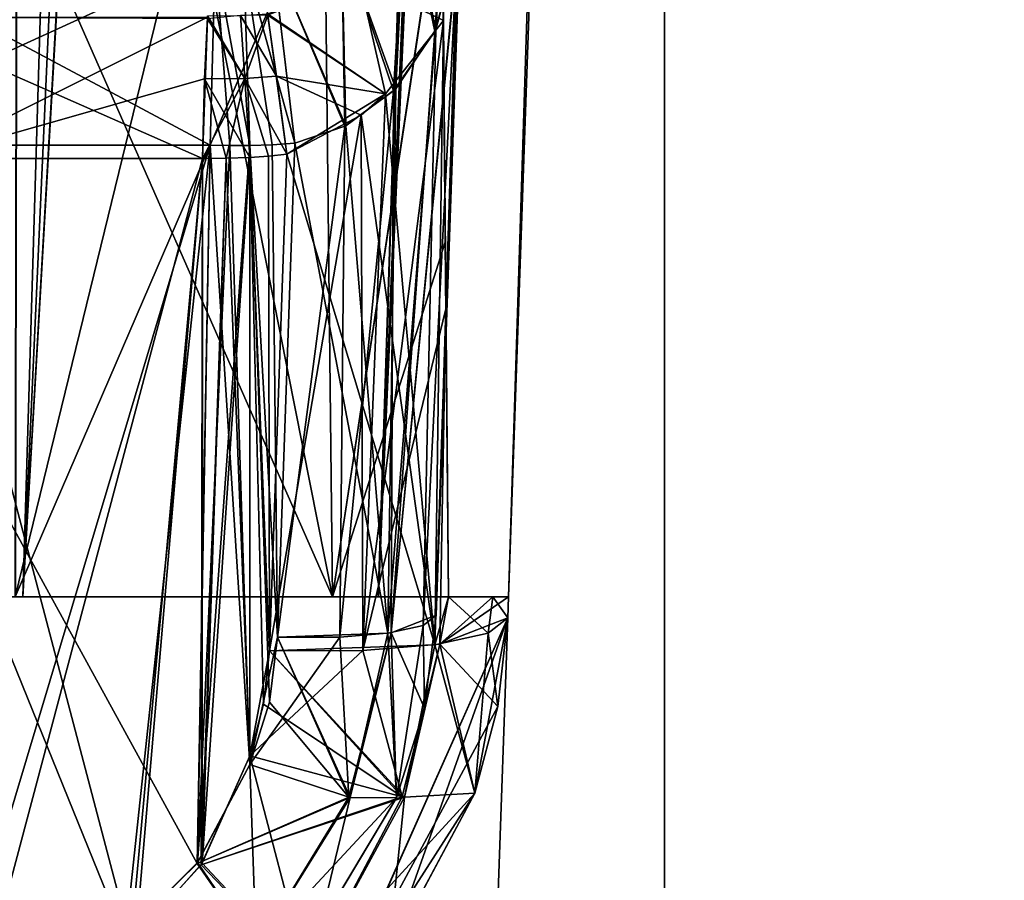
# Model space of a CAD drawing. Header units: millimetres. Extents: x -294 to 294, y -16 to 464.
# Tile 99 of 140: x 222 to 247, y 8 to 30. Entities that reach past the tile are written whole.
import ezdxf

# ---------------------------------------------------------------- set-up
doc = ezdxf.new("R2010")
doc.units = ezdxf.units.MM
doc.header["$LTSCALE"] = 65.185185
for name, color, linetype in [('1504', 7, 'CONTINUOUS'), ('1537', 7, 'CONTINUOUS'), ('1539', 7, 'CONTINUOUS'), ('1540', 7, 'CONTINUOUS'), ('1541', 7, 'CONTINUOUS'), ('1545', 7, 'CONTINUOUS'), ('1546', 7, 'CONTINUOUS'), ('1547', 7, 'CONTINUOUS'), ('1548', 7, 'CONTINUOUS'), ('1551', 7, 'CONTINUOUS'), ('1552', 7, 'CONTINUOUS'), ('1554', 7, 'CONTINUOUS'), ('1555', 7, 'CONTINUOUS'), ('1556', 7, 'CONTINUOUS'), ('1567', 7, 'CONTINUOUS'), ('1568', 7, 'CONTINUOUS'), ('1572', 7, 'CONTINUOUS'), ('1574', 7, 'CONTINUOUS'), ('1575', 7, 'CONTINUOUS'), ('1576', 7, 'CONTINUOUS'), ('1664', 7, 'CONTINUOUS'), ('1676', 7, 'CONTINUOUS'), ('1724', 7, 'CONTINUOUS'), ('1725', 7, 'CONTINUOUS'), ('1726', 7, 'CONTINUOUS'), ('1727', 7, 'CONTINUOUS'), ('1729', 7, 'CONTINUOUS'), ('1730', 7, 'CONTINUOUS'), ('1731', 7, 'CONTINUOUS'), ('1732', 7, 'CONTINUOUS'), ('1733', 7, 'CONTINUOUS'), ('1737', 7, 'CONTINUOUS'), ('1738', 7, 'CONTINUOUS'), ('1739', 7, 'CONTINUOUS'), ('1740', 7, 'CONTINUOUS'), ('1741', 7, 'CONTINUOUS'), ('1742', 7, 'CONTINUOUS'), ('1743', 7, 'CONTINUOUS'), ('1752', 7, 'CONTINUOUS'), ('1753', 7, 'CONTINUOUS'), ('1754', 7, 'CONTINUOUS'), ('1755', 7, 'CONTINUOUS'), ('1756', 7, 'CONTINUOUS'), ('1766', 7, 'CONTINUOUS'), ('1768', 7, 'CONTINUOUS'), ('1771', 7, 'CONTINUOUS'), ('1772', 7, 'CONTINUOUS'), ('1773', 7, 'CONTINUOUS'), ('1778', 7, 'CONTINUOUS'), ('1779', 7, 'CONTINUOUS'), ('1780', 7, 'CONTINUOUS'), ('1781', 7, 'CONTINUOUS'), ('1789', 7, 'CONTINUOUS'), ('1793', 7, 'CONTINUOUS'), ('1811', 7, 'CONTINUOUS'), ('1812', 7, 'CONTINUOUS'), ('5', 7, 'CONTINUOUS'), ('7', 7, 'CONTINUOUS'), ('8', 7, 'CONTINUOUS')]:
    doc.layers.add(name, color=color, linetype=linetype)

msp = doc.modelspace()

# ---------------------------------------------------------------- linework, layer by layer
at = {"layer": '1504', "linetype": 'Continuous'}
for points in [[(232.751, 14.539, -60.492), (233.367, 32.174, -57.383), (232.751, 14.539, -286.508), (232.751, 14.539, -60.492)], [(232.751, 14.539, -286.508), (233.367, 32.174, -57.383), (233.367, 32.174, -289.617), (232.751, 14.539, -286.508)]]:
    msp.add_3dface(points, dxfattribs=at)
at = {"layer": '1537', "linetype": 'Continuous'}
for points in [[(227.058, 26.379, -292.655), (218.167, 31.126, -298.118), (216.808, 26.379, -295.739), (227.058, 26.379, -292.655)], [(227.183, 31.126, -295.393), (218.167, 31.126, -298.118), (227.058, 26.379, -292.655), (227.183, 31.126, -295.393)]]:
    msp.add_3dface(points, dxfattribs=at)
at = {"layer": '1539', "linetype": 'Continuous'}
for points in [[(227.183, 31.126, -295.393), (227.058, 26.379, -292.655), (227.557, 26.368, -292.636), (227.183, 31.126, -295.393)], [(227.896, 31.114, -295.362), (227.183, 31.126, -295.393), (228.057, 26.368, -292.631), (227.896, 31.114, -295.362)], [(228.057, 26.368, -292.631), (227.183, 31.126, -295.393), (227.557, 26.368, -292.636), (228.057, 26.368, -292.631)]]:
    msp.add_3dface(points, dxfattribs=at)
at = {"layer": '1540', "linetype": 'Continuous'}
for points in [[(228.625, 31.142, -295.367), (227.896, 31.114, -295.362), (229.188, 26.425, -292.641), (228.625, 31.142, -295.367)], [(227.896, 31.114, -295.362), (228.057, 26.368, -292.631), (228.623, 26.384, -292.634), (227.896, 31.114, -295.362)], [(229.188, 26.425, -292.641), (227.896, 31.114, -295.362), (228.623, 26.384, -292.634), (229.188, 26.425, -292.641)]]:
    msp.add_3dface(points, dxfattribs=at)
at = {"layer": '1541', "linetype": 'Continuous'}
for points in [[(233.099, 34.561, -294.108), (231.973, 32.815, -294.859), (232.737, 29.287, -291.124), (233.099, 34.561, -294.108)], [(233.276, 31.26, -290.15), (233.099, 34.561, -294.108), (232.737, 29.287, -291.124), (233.276, 31.26, -290.15)], [(231.973, 32.815, -294.859), (230.361, 31.616, -295.39), (231.732, 27.798, -291.992), (231.973, 32.815, -294.859)], [(232.737, 29.287, -291.124), (231.973, 32.815, -294.859), (231.732, 27.798, -291.992), (232.737, 29.287, -291.124)], [(230.361, 31.616, -295.39), (228.625, 31.142, -295.367), (230.474, 26.864, -292.507), (230.361, 31.616, -295.39)], [(231.732, 27.798, -291.992), (230.361, 31.616, -295.39), (230.474, 26.864, -292.507), (231.732, 27.798, -291.992)], [(228.625, 31.142, -295.367), (229.188, 26.425, -292.641), (230.474, 26.864, -292.507), (228.625, 31.142, -295.367)]]:
    msp.add_3dface(points, dxfattribs=at)
at = {"layer": '1545', "linetype": 'Continuous'}
for points in [[(232.751, 14.539, -286.508), (233.367, 32.174, -289.617), (233.362, 32.059, -289.683), (232.751, 14.539, -286.508)], [(233.355, 31.945, -289.749), (232.751, 14.539, -286.508), (233.362, 32.059, -289.683), (233.355, 31.945, -289.749)], [(232.751, 14.539, -286.508), (233.355, 31.945, -289.749), (233.324, 31.598, -289.951), (232.751, 14.539, -286.508)], [(233.276, 31.26, -290.15), (232.751, 14.539, -286.508), (233.324, 31.598, -289.951), (233.276, 31.26, -290.15)], [(232.751, 14.539, -286.508), (233.276, 31.26, -290.15), (232.422, 14.279, -288.052), (232.751, 14.539, -286.508)], [(233.276, 31.26, -290.15), (232.737, 29.287, -291.124), (232.422, 14.279, -288.052), (233.276, 31.26, -290.15)], [(232.737, 29.287, -291.124), (231.732, 27.798, -291.992), (231.529, 14.085, -289.327), (232.737, 29.287, -291.124)], [(232.422, 14.279, -288.052), (232.737, 29.287, -291.124), (231.529, 14.085, -289.327), (232.422, 14.279, -288.052)], [(231.732, 27.798, -291.992), (230.474, 26.864, -292.507), (231.529, 14.085, -289.327), (231.732, 27.798, -291.992)], [(230.474, 26.864, -292.507), (229.188, 26.425, -292.641), (231.529, 14.085, -289.327), (230.474, 26.864, -292.507)], [(231.529, 14.085, -289.327), (229.188, 26.425, -292.641), (228.753, 13.984, -290.447), (231.529, 14.085, -289.327)]]:
    msp.add_3dface(points, dxfattribs=at)
at = {"layer": '1546', "linetype": 'Continuous'}
for points in [[(232.751, 14.539, -286.508), (232.422, 14.279, -288.052), (232.458, 12.195, -286.22), (232.751, 14.539, -286.508)], [(232.422, 14.279, -288.052), (231.529, 14.085, -289.327), (231.751, 9.942, -285.943), (232.422, 14.279, -288.052)], [(232.458, 12.195, -286.22), (232.422, 14.279, -288.052), (231.751, 9.942, -285.943), (232.458, 12.195, -286.22)], [(230.55, 9.958, -288.678), (228.753, 13.984, -290.447), (228.549, 12.352, -290.159), (230.55, 9.958, -288.678)], [(231.529, 14.085, -289.327), (228.753, 13.984, -290.447), (230.584, 9.95, -288.643), (231.529, 14.085, -289.327)], [(230.584, 9.95, -288.643), (228.753, 13.984, -290.447), (230.55, 9.958, -288.678), (230.584, 9.95, -288.643)], [(231.751, 9.942, -285.943), (231.529, 14.085, -289.327), (230.584, 9.95, -288.643), (231.751, 9.942, -285.943)], [(228.057, 10.78, -289.882), (230.55, 9.958, -288.678), (228.549, 12.352, -290.159), (228.057, 10.78, -289.882)]]:
    msp.add_3dface(points, dxfattribs=at)
at = {"layer": '1547', "linetype": 'Continuous'}
for points in [[(232.751, 14.539, -60.492), (232.458, 12.195, -286.22), (232.457, 12.195, -60.78), (232.751, 14.539, -60.492)], [(232.751, 14.539, -60.492), (232.751, 14.539, -286.508), (232.458, 12.195, -286.22), (232.751, 14.539, -60.492)], [(232.458, 12.195, -286.22), (231.751, 9.942, -285.943), (232.457, 12.195, -60.78), (232.458, 12.195, -286.22)], [(232.457, 12.195, -60.78), (231.751, 9.942, -285.943), (231.751, 9.942, -61.057), (232.457, 12.195, -60.78)], [(231.751, 9.942, -61.057), (229.787, 6.656, -285.571), (229.782, 6.649, -61.429), (231.751, 9.942, -61.057)], [(231.751, 9.942, -285.943), (229.787, 6.656, -285.571), (231.751, 9.942, -61.057), (231.751, 9.942, -285.943)]]:
    msp.add_3dface(points, dxfattribs=at)
at = {"layer": '1548', "linetype": 'Continuous'}
for points in [[(230.55, 9.958, -288.678), (228.057, 10.78, -289.882), (226.727, 8.288, -289.478), (230.55, 9.958, -288.678)], [(230.584, 9.95, -288.643), (230.55, 9.958, -288.678), (226.727, 8.288, -289.478), (230.584, 9.95, -288.643)], [(228.217, 6.137, -287.896), (230.584, 9.95, -288.643), (226.727, 8.288, -289.478), (228.217, 6.137, -287.896)], [(231.751, 9.942, -285.943), (230.584, 9.95, -288.643), (228.217, 6.137, -287.896), (231.751, 9.942, -285.943)], [(229.787, 6.656, -285.571), (231.751, 9.942, -285.943), (228.217, 6.137, -287.896), (229.787, 6.656, -285.571)], [(224.882, 6.476, -289.322), (228.217, 6.137, -287.896), (226.727, 8.288, -289.478), (224.882, 6.476, -289.322)]]:
    msp.add_3dface(points, dxfattribs=at)
at = {"layer": '1551', "linetype": 'Continuous'}
for points in [[(227.058, 26.379, -292.655), (216.808, 26.379, -295.739), (226.727, 8.288, -289.478), (227.058, 26.379, -292.655)], [(216.808, 26.379, -295.739), (220.689, 5.105, -289.961), (224.882, 6.476, -289.322), (216.808, 26.379, -295.739)], [(216.808, 26.379, -295.739), (224.882, 6.476, -289.322), (226.727, 8.288, -289.478), (216.808, 26.379, -295.739)], [(228.057, 10.78, -289.882), (227.058, 26.379, -292.655), (226.727, 8.288, -289.478), (228.057, 10.78, -289.882)], [(227.557, 26.368, -292.636), (227.058, 26.379, -292.655), (228.057, 10.78, -289.882), (227.557, 26.368, -292.636)], [(228.057, 26.368, -292.631), (227.557, 26.368, -292.636), (228.057, 10.78, -289.882), (228.057, 26.368, -292.631)]]:
    msp.add_3dface(points, dxfattribs=at)
at = {"layer": '1552', "linetype": 'Continuous'}
for points in [[(228.623, 26.384, -292.634), (228.057, 26.368, -292.631), (228.753, 13.984, -290.447), (228.623, 26.384, -292.634)], [(228.753, 13.984, -290.447), (228.057, 26.368, -292.631), (228.057, 10.78, -289.882), (228.753, 13.984, -290.447)], [(229.188, 26.425, -292.641), (228.623, 26.384, -292.634), (228.753, 13.984, -290.447), (229.188, 26.425, -292.641)], [(228.753, 13.984, -290.447), (228.057, 10.78, -289.882), (228.549, 12.352, -290.159), (228.753, 13.984, -290.447)]]:
    msp.add_3dface(points, dxfattribs=at)
at = {"layer": '1554', "linetype": 'Continuous'}
for points in [[(232.751, 14.539, -60.492), (232.457, 12.195, -60.78), (231.614, 14.097, -57.758), (232.751, 14.539, -60.492)], [(228.753, 13.984, -56.553), (230.32, 13.987, -56.878), (228.057, 10.78, -57.118), (228.753, 13.984, -56.553)], [(228.057, 10.78, -57.118), (230.32, 13.987, -56.878), (230.55, 9.958, -58.322), (228.057, 10.78, -57.118)], [(228.549, 12.352, -56.841), (228.753, 13.984, -56.553), (228.057, 10.78, -57.118), (228.549, 12.352, -56.841)], [(230.32, 13.987, -56.878), (231.614, 14.097, -57.758), (230.55, 9.958, -58.322), (230.32, 13.987, -56.878)], [(230.55, 9.958, -58.322), (231.614, 14.097, -57.758), (230.584, 9.95, -58.357), (230.55, 9.958, -58.322)], [(231.614, 14.097, -57.758), (231.751, 9.942, -61.057), (230.584, 9.95, -58.357), (231.614, 14.097, -57.758)], [(232.457, 12.195, -60.78), (231.751, 9.942, -61.057), (231.614, 14.097, -57.758), (232.457, 12.195, -60.78)]]:
    msp.add_3dface(points, dxfattribs=at)
at = {"layer": '1555', "linetype": 'Continuous'}
for points in [[(233.367, 32.174, -57.383), (232.751, 14.539, -60.492), (231.614, 14.097, -57.758), (233.367, 32.174, -57.383)], [(233.367, 32.174, -57.383), (231.614, 14.097, -57.758), (233.362, 32.059, -57.317), (233.367, 32.174, -57.383)], [(233.362, 32.059, -57.317), (231.614, 14.097, -57.758), (233.355, 31.945, -57.251), (233.362, 32.059, -57.317)], [(233.355, 31.945, -57.251), (231.614, 14.097, -57.758), (233.324, 31.598, -57.049), (233.355, 31.945, -57.251)], [(231.614, 14.097, -57.758), (233.276, 31.26, -56.85), (233.324, 31.598, -57.049), (231.614, 14.097, -57.758)], [(233.276, 31.26, -56.85), (231.614, 14.097, -57.758), (232.714, 29.238, -55.849), (233.276, 31.26, -56.85)], [(232.714, 29.238, -55.849), (231.614, 14.097, -57.758), (231.678, 27.743, -54.976), (232.714, 29.238, -55.849)], [(231.614, 14.097, -57.758), (230.32, 13.987, -56.878), (231.678, 27.743, -54.976), (231.614, 14.097, -57.758)], [(231.678, 27.743, -54.976), (230.32, 13.987, -56.878), (230.45, 26.851, -54.487), (231.678, 27.743, -54.976)], [(230.32, 13.987, -56.878), (228.753, 13.984, -56.553), (230.45, 26.851, -54.487), (230.32, 13.987, -56.878)], [(230.45, 26.851, -54.487), (228.753, 13.984, -56.553), (229.188, 26.425, -54.359), (230.45, 26.851, -54.487)]]:
    msp.add_3dface(points, dxfattribs=at)
at = {"layer": '1556', "linetype": 'Continuous'}
for points in [[(232.714, 29.238, -55.849), (231.973, 32.816, -52.141), (233.099, 34.561, -52.892), (232.714, 29.238, -55.849)], [(233.276, 31.26, -56.85), (232.714, 29.238, -55.849), (233.099, 34.561, -52.892), (233.276, 31.26, -56.85)], [(231.678, 27.743, -54.976), (230.362, 31.616, -51.611), (231.973, 32.816, -52.141), (231.678, 27.743, -54.976)], [(232.714, 29.238, -55.849), (231.678, 27.743, -54.976), (231.973, 32.816, -52.141), (232.714, 29.238, -55.849)], [(230.45, 26.851, -54.487), (228.627, 31.152, -51.64), (230.362, 31.616, -51.611), (230.45, 26.851, -54.487)], [(231.678, 27.743, -54.976), (230.45, 26.851, -54.487), (230.362, 31.616, -51.611), (231.678, 27.743, -54.976)], [(230.45, 26.851, -54.487), (229.188, 26.425, -54.359), (228.627, 31.152, -51.64), (230.45, 26.851, -54.487)]]:
    msp.add_3dface(points, dxfattribs=at)
at = {"layer": '1567', "linetype": 'Continuous'}
for points in [[(228.057, 10.78, -57.118), (228.217, 6.137, -59.104), (226.742, 8.308, -57.519), (228.057, 10.78, -57.118)], [(228.057, 10.78, -57.118), (230.55, 9.958, -58.322), (228.217, 6.137, -59.104), (228.057, 10.78, -57.118)], [(230.55, 9.958, -58.322), (230.584, 9.95, -58.357), (228.217, 6.137, -59.104), (230.55, 9.958, -58.322)], [(230.584, 9.95, -58.357), (229.782, 6.649, -61.429), (228.217, 6.137, -59.104), (230.584, 9.95, -58.357)], [(231.751, 9.942, -61.057), (229.782, 6.649, -61.429), (230.584, 9.95, -58.357), (231.751, 9.942, -61.057)], [(226.742, 8.308, -57.519), (228.217, 6.137, -59.104), (224.937, 6.515, -57.678), (226.742, 8.308, -57.519)]]:
    msp.add_3dface(points, dxfattribs=at)
at = {"layer": '1568', "linetype": 'Continuous'}
for points in [[(227.058, 26.379, -54.345), (220.689, 5.105, -57.039), (216.808, 26.379, -51.261), (227.058, 26.379, -54.345)], [(224.937, 6.515, -57.678), (220.689, 5.105, -57.039), (227.058, 26.379, -54.345), (224.937, 6.515, -57.678)], [(226.742, 8.308, -57.519), (224.937, 6.515, -57.678), (227.058, 26.379, -54.345), (226.742, 8.308, -57.519)], [(227.557, 26.368, -54.364), (226.742, 8.308, -57.519), (227.058, 26.379, -54.345), (227.557, 26.368, -54.364)], [(228.057, 10.78, -57.118), (226.742, 8.308, -57.519), (228.057, 26.368, -54.369), (228.057, 10.78, -57.118)], [(228.057, 26.368, -54.369), (226.742, 8.308, -57.519), (227.557, 26.368, -54.364), (228.057, 26.368, -54.369)]]:
    msp.add_3dface(points, dxfattribs=at)
at = {"layer": '1572', "linetype": 'Continuous'}
for points in [[(227.058, 26.379, -54.345), (216.808, 26.379, -51.261), (227.183, 31.126, -51.607), (227.058, 26.379, -54.345)], [(216.808, 26.379, -51.261), (218.167, 31.126, -48.882), (227.183, 31.126, -51.607), (216.808, 26.379, -51.261)]]:
    msp.add_3dface(points, dxfattribs=at)
at = {"layer": '1574', "linetype": 'Continuous'}
for points in [[(227.557, 26.368, -54.364), (227.058, 26.379, -54.345), (227.183, 31.126, -51.607), (227.557, 26.368, -54.364)], [(228.057, 26.368, -54.369), (227.557, 26.368, -54.364), (227.183, 31.126, -51.607), (228.057, 26.368, -54.369)], [(228.057, 26.368, -54.369), (227.183, 31.126, -51.607), (227.896, 31.114, -51.638), (228.057, 26.368, -54.369)]]:
    msp.add_3dface(points, dxfattribs=at)
at = {"layer": '1575', "linetype": 'Continuous'}
for points in [[(228.627, 31.152, -51.64), (229.188, 26.425, -54.359), (227.896, 31.114, -51.638), (228.627, 31.152, -51.64)], [(227.896, 31.114, -51.638), (229.188, 26.425, -54.359), (228.622, 26.384, -54.366), (227.896, 31.114, -51.638)], [(228.057, 26.368, -54.369), (227.896, 31.114, -51.638), (228.622, 26.384, -54.366), (228.057, 26.368, -54.369)]]:
    msp.add_3dface(points, dxfattribs=at)
at = {"layer": '1576', "linetype": 'Continuous'}
for points in [[(228.753, 13.984, -56.553), (228.057, 26.368, -54.369), (228.622, 26.384, -54.366), (228.753, 13.984, -56.553)], [(228.753, 13.984, -56.553), (228.549, 12.352, -56.841), (228.057, 26.368, -54.369), (228.753, 13.984, -56.553)], [(228.549, 12.352, -56.841), (228.057, 10.78, -57.118), (228.057, 26.368, -54.369), (228.549, 12.352, -56.841)], [(229.188, 26.425, -54.359), (228.753, 13.984, -56.553), (228.622, 26.384, -54.366), (229.188, 26.425, -54.359)]]:
    msp.add_3dface(points, dxfattribs=at)
at = {"layer": '1664', "linetype": 'Continuous'}
msp.add_3dface([(206.25, 372.6, -333.556), (233.097, 372.6, -333.556), (210.087, 15, -321.068), (206.25, 372.6, -333.556)], dxfattribs=at)
at = {"layer": '1676', "linetype": 'Continuous'}
for points in [[(233.097, 372.6, -13.444), (206.25, 312, -15.56), (123.413, 15, -25.932), (233.097, 372.6, -13.444)], [(133.43, 15, -25.932), (233.097, 372.6, -13.444), (123.413, 15, -25.932), (133.43, 15, -25.932)], [(200.07, 15, -25.932), (233.097, 372.6, -13.444), (133.43, 15, -25.932), (200.07, 15, -25.932)], [(210.087, 15, -25.932), (233.097, 372.6, -13.444), (200.07, 15, -25.932), (210.087, 15, -25.932)]]:
    msp.add_3dface(points, dxfattribs=at)
at = {"layer": '1724', "linetype": 'Continuous'}
for points in [[(230.82, 30.548, -50.619), (232.93, 29.517, -53.215), (232.907, 32.214, -51.783), (230.82, 30.548, -50.619)], [(230.82, 30.548, -50.619), (228.508, 29.646, -50.396), (231.474, 27.667, -52.663), (230.82, 30.548, -50.619)], [(230.82, 30.548, -50.619), (231.474, 27.667, -52.663), (232.93, 29.517, -53.215), (230.82, 30.548, -50.619)], [(228.508, 29.646, -50.396), (228.99, 26.152, -52.407), (231.474, 27.667, -52.663), (228.508, 29.646, -50.396)], [(231.474, 27.667, -52.663), (228.99, 26.152, -52.407), (230.858, 27.13, -52.527), (231.474, 27.667, -52.663)]]:
    msp.add_3dface(points, dxfattribs=at)
at = {"layer": '1725', "linetype": 'Continuous'}
for points in [[(232.93, 29.517, -53.215), (231.474, 27.667, -52.663), (232.717, 13.795, -56.294), (232.93, 29.517, -53.215)], [(232.995, 22.127, -54.812), (232.93, 29.517, -53.215), (232.717, 13.795, -56.294), (232.995, 22.127, -54.812)], [(231.474, 27.667, -52.663), (230.858, 27.13, -52.527), (232.717, 13.795, -56.294), (231.474, 27.667, -52.663)], [(230.858, 27.13, -52.527), (228.99, 26.152, -52.407), (232.717, 13.795, -56.294), (230.858, 27.13, -52.527)], [(232.717, 13.795, -56.294), (228.99, 26.152, -52.407), (228.554, 13.644, -54.613), (232.717, 13.795, -56.294)], [(233.057, 15, -56.397), (232.995, 22.127, -54.812), (232.717, 13.795, -56.294), (233.057, 15, -56.397)], [(234.055, 14.085, -58.204), (233.057, 15, -56.397), (232.717, 13.795, -56.294), (234.055, 14.085, -58.204)], [(234.176, 15, -58.267), (233.057, 15, -56.397), (234.055, 14.085, -58.204), (234.176, 15, -58.267)], [(234.55, 14.477, -60.522), (234.176, 15, -58.267), (234.055, 14.085, -58.204), (234.55, 14.477, -60.522)], [(234.568, 15, -60.43), (234.176, 15, -58.267), (234.55, 14.477, -60.522), (234.568, 15, -60.43)]]:
    msp.add_3dface(points, dxfattribs=at)
at = {"layer": '1726', "linetype": 'Continuous'}
for points in [[(232.93, 29.517, -53.215), (232.898, 33.176, -49.247), (232.907, 32.214, -51.783), (232.93, 29.517, -53.215)], [(232.898, 33.176, -49.247), (232.93, 29.517, -53.215), (232.979, 23.937, -49.247), (232.898, 33.176, -49.247)], [(232.93, 29.517, -53.215), (232.995, 22.127, -54.812), (232.979, 23.937, -49.247), (232.93, 29.517, -53.215)], [(232.995, 22.127, -54.812), (233.057, 15, -56.397), (232.979, 23.937, -49.247), (232.995, 22.127, -54.812)], [(232.979, 23.937, -49.247), (233.057, 15, -56.397), (233.057, 15, -49.254), (232.979, 23.937, -49.247)]]:
    msp.add_3dface(points, dxfattribs=at)
at = {"layer": '1727', "linetype": 'Continuous'}
for points in [[(222.183, 33.062, -30.563), (226.556, 33.046, -33.937), (222.151, 15, -30.361), (222.183, 33.062, -30.563)], [(226.556, 33.046, -33.937), (229.934, 33.062, -38.311), (222.151, 15, -30.361), (226.556, 33.046, -33.937)], [(222.151, 15, -30.361), (229.934, 33.062, -38.311), (230.135, 15, -38.342), (222.151, 15, -30.361)], [(229.934, 33.062, -38.311), (232.895, 33.184, -48.868), (230.135, 15, -38.342), (229.934, 33.062, -38.311)], [(232.895, 33.184, -48.868), (232.897, 33.184, -49.059), (230.135, 15, -38.342), (232.895, 33.184, -48.868)], [(232.897, 33.184, -49.059), (232.898, 33.176, -49.247), (230.135, 15, -38.342), (232.897, 33.184, -49.059)], [(232.898, 33.176, -49.247), (232.979, 23.937, -49.247), (230.135, 15, -38.342), (232.898, 33.176, -49.247)], [(232.979, 23.937, -49.247), (233.057, 15, -49.254), (230.135, 15, -38.342), (232.979, 23.937, -49.247)]]:
    msp.add_3dface(points, dxfattribs=at)
at = {"layer": '1729', "linetype": 'Continuous'}
for points in [[(210.087, 15, -25.932), (222.151, 15, -30.361), (222.337, 15, -29.209), (210.087, 15, -25.932)], [(222.151, 15, -30.361), (230.135, 15, -38.342), (222.337, 15, -29.209), (222.151, 15, -30.361)], [(222.337, 15, -29.209), (230.135, 15, -38.342), (231.296, 15, -38.171), (222.337, 15, -29.209)], [(230.135, 15, -38.342), (233.057, 15, -49.254), (231.296, 15, -38.171), (230.135, 15, -38.342)], [(231.296, 15, -38.171), (233.057, 15, -49.254), (234.568, 15, -50.413), (231.296, 15, -38.171)], [(233.057, 15, -56.397), (234.176, 15, -58.267), (233.057, 15, -49.254), (233.057, 15, -56.397)], [(233.057, 15, -49.254), (234.176, 15, -58.267), (234.568, 15, -50.413), (233.057, 15, -49.254)], [(234.176, 15, -58.267), (234.568, 15, -60.43), (234.568, 15, -50.413), (234.176, 15, -58.267)]]:
    msp.add_3dface(points, dxfattribs=at)
at = {"layer": '1730', "linetype": 'Continuous'}
for points in [[(247.056, 372.6, -319.597), (247.056, 372.6, -27.403), (234.568, 15, -50.413), (247.056, 372.6, -319.597)], [(234.568, 15, -60.43), (247.056, 372.6, -319.597), (234.568, 15, -50.413), (234.568, 15, -60.43)], [(247.056, 372.6, -319.597), (234.568, 15, -60.43), (234.568, 15, -286.57), (247.056, 372.6, -319.597)], [(234.568, 15, -296.587), (247.056, 372.6, -319.597), (234.568, 15, -286.57), (234.568, 15, -296.587)], [(234.568, 15, -60.43), (234.55, 14.477, -60.522), (234.568, 15, -286.57), (234.568, 15, -60.43)], [(234.568, 15, -286.57), (234.55, 14.477, -60.522), (234.55, 14.477, -66.5), (234.568, 15, -286.57)], [(234.55, 14.477, -286.478), (234.568, 15, -286.57), (234.55, 14.477, -280.5), (234.55, 14.477, -286.478)], [(234.55, 14.477, -280.5), (234.568, 15, -286.57), (234.55, 14.477, -260.5), (234.55, 14.477, -280.5)], [(234.55, 14.477, -260.5), (234.568, 15, -286.57), (234.55, 14.477, -86.5), (234.55, 14.477, -260.5)], [(234.55, 14.477, -86.5), (234.568, 15, -286.57), (234.55, 14.477, -66.5), (234.55, 14.477, -86.5)], [(234.034, -0.3, -280.5), (234.55, 14.477, -280.5), (234.034, -0.3, -260.5), (234.034, -0.3, -280.5)], [(234.034, -0.3, -260.5), (234.55, 14.477, -280.5), (234.55, 14.477, -260.5), (234.034, -0.3, -260.5)], [(234.034, -0.3, -86.5), (234.55, 14.477, -86.5), (234.034, -0.3, -66.5), (234.034, -0.3, -86.5)], [(234.034, -0.3, -66.5), (234.55, 14.477, -86.5), (234.55, 14.477, -66.5), (234.034, -0.3, -66.5)]]:
    msp.add_3dface(points, dxfattribs=at)
at = {"layer": '1731', "linetype": 'Continuous'}
for points in [[(233.097, 372.6, -13.444), (210.087, 15, -25.932), (222.337, 15, -29.209), (233.097, 372.6, -13.444)], [(242.977, 372.6, -17.535), (238.445, 372.6, -14.506), (222.337, 15, -29.209), (242.977, 372.6, -17.535)], [(242.977, 372.6, -17.535), (222.337, 15, -29.209), (231.296, 15, -38.171), (242.977, 372.6, -17.535)], [(238.445, 372.6, -14.506), (233.097, 372.6, -13.444), (222.337, 15, -29.209), (238.445, 372.6, -14.506)], [(245.996, 372.6, -22.06), (242.977, 372.6, -17.535), (231.296, 15, -38.171), (245.996, 372.6, -22.06)], [(245.996, 372.6, -22.06), (231.296, 15, -38.171), (234.568, 15, -50.413), (245.996, 372.6, -22.06)], [(247.056, 372.6, -27.403), (245.996, 372.6, -22.06), (234.568, 15, -50.413), (247.056, 372.6, -27.403)]]:
    msp.add_3dface(points, dxfattribs=at)
at = {"layer": '1732', "linetype": 'Continuous'}
for points in [[(233.097, 372.6, -333.556), (238.439, 372.6, -332.496), (210.087, 15, -321.068), (233.097, 372.6, -333.556)], [(210.087, 15, -321.068), (238.439, 372.6, -332.496), (222.344, 15, -317.787), (210.087, 15, -321.068)], [(238.439, 372.6, -332.496), (242.977, 372.6, -329.464), (222.344, 15, -317.787), (238.439, 372.6, -332.496)], [(222.344, 15, -317.787), (242.977, 372.6, -329.464), (231.292, 15, -308.835), (222.344, 15, -317.787)], [(242.977, 372.6, -329.464), (245.999, 372.6, -324.934), (231.292, 15, -308.835), (242.977, 372.6, -329.464)], [(245.999, 372.6, -324.934), (247.056, 372.6, -319.597), (231.292, 15, -308.835), (245.999, 372.6, -324.934)], [(247.056, 372.6, -319.597), (234.568, 15, -296.587), (231.292, 15, -308.835), (247.056, 372.6, -319.597)]]:
    msp.add_3dface(points, dxfattribs=at)
at = {"layer": '1733', "linetype": 'Continuous'}
for points in [[(210.087, 15, -321.068), (222.344, 15, -317.787), (211.246, 15, -319.557), (210.087, 15, -321.068)], [(211.246, 15, -319.557), (222.344, 15, -317.787), (222.158, 15, -316.635), (211.246, 15, -319.557)], [(222.158, 15, -316.635), (222.344, 15, -317.787), (230.139, 15, -308.651), (222.158, 15, -316.635)], [(222.344, 15, -317.787), (231.292, 15, -308.835), (230.139, 15, -308.651), (222.344, 15, -317.787)], [(230.139, 15, -308.651), (231.292, 15, -308.835), (233.057, 15, -297.746), (230.139, 15, -308.651)], [(231.292, 15, -308.835), (234.568, 15, -296.587), (233.057, 15, -297.746), (231.292, 15, -308.835)], [(233.057, 15, -297.746), (234.568, 15, -296.587), (233.057, 15, -290.603), (233.057, 15, -297.746)], [(233.057, 15, -290.603), (234.568, 15, -296.587), (234.176, 15, -288.735), (233.057, 15, -290.603)], [(234.568, 15, -296.587), (234.568, 15, -286.57), (234.176, 15, -288.735), (234.568, 15, -296.587)]]:
    msp.add_3dface(points, dxfattribs=at)
at = {"layer": '1737', "linetype": 'Continuous'}
for points in [[(232.93, 29.517, -293.785), (230.82, 30.548, -296.381), (232.907, 32.214, -295.217), (232.93, 29.517, -293.785)], [(230.82, 30.548, -296.381), (231.474, 27.667, -294.337), (228.502, 29.685, -296.651), (230.82, 30.548, -296.381)], [(231.474, 27.667, -294.337), (230.82, 30.548, -296.381), (232.93, 29.517, -293.785), (231.474, 27.667, -294.337)], [(228.502, 29.685, -296.651), (231.474, 27.667, -294.337), (228.728, 28.115, -295.315), (228.502, 29.685, -296.651)], [(230.858, 27.13, -294.473), (228.99, 26.152, -294.593), (228.728, 28.115, -295.315), (230.858, 27.13, -294.473)], [(231.474, 27.667, -294.337), (230.858, 27.13, -294.473), (228.728, 28.115, -295.315), (231.474, 27.667, -294.337)]]:
    msp.add_3dface(points, dxfattribs=at)
at = {"layer": '1738', "linetype": 'Continuous'}
for points in [[(231.474, 27.667, -294.337), (232.93, 29.517, -293.785), (230.905, 13.648, -291.9), (231.474, 27.667, -294.337)], [(230.905, 13.648, -291.9), (232.93, 29.517, -293.785), (232.993, 22.254, -292.216), (230.905, 13.648, -291.9)], [(230.858, 27.13, -294.473), (231.474, 27.667, -294.337), (230.905, 13.648, -291.9), (230.858, 27.13, -294.473)], [(228.99, 26.152, -294.593), (230.858, 27.13, -294.473), (228.554, 13.644, -292.387), (228.99, 26.152, -294.593)], [(228.554, 13.644, -292.387), (230.858, 27.13, -294.473), (230.905, 13.648, -291.9), (228.554, 13.644, -292.387)], [(232.844, 13.813, -290.58), (230.905, 13.648, -291.9), (232.993, 22.254, -292.216), (232.844, 13.813, -290.58)], [(233.057, 15, -290.603), (232.844, 13.813, -290.58), (232.993, 22.254, -292.216), (233.057, 15, -290.603)], [(234.568, 15, -286.57), (234.55, 14.477, -286.478), (232.844, 13.813, -290.58), (234.568, 15, -286.57)], [(234.176, 15, -288.735), (234.568, 15, -286.57), (232.844, 13.813, -290.58), (234.176, 15, -288.735)], [(233.057, 15, -290.603), (234.176, 15, -288.735), (232.844, 13.813, -290.58), (233.057, 15, -290.603)]]:
    msp.add_3dface(points, dxfattribs=at)
at = {"layer": '1739', "linetype": 'Continuous'}
for points in [[(228.524, 26.101, -294.584), (228.554, 13.644, -292.387), (228.057, 26.066, -294.577), (228.524, 26.101, -294.584)], [(228.057, 26.066, -294.577), (228.554, 13.644, -292.387), (228.405, 12.301, -292.15), (228.057, 26.066, -294.577)], [(228.057, 10.994, -291.92), (228.057, 26.066, -294.577), (228.405, 12.301, -292.15), (228.057, 10.994, -291.92)], [(228.99, 26.152, -294.593), (228.554, 13.644, -292.387), (228.524, 26.101, -294.584), (228.99, 26.152, -294.593)]]:
    msp.add_3dface(points, dxfattribs=at)
at = {"layer": '1740', "linetype": 'Continuous'}
for points in [[(228.502, 29.685, -296.651), (228.728, 28.115, -295.315), (227.826, 29.638, -296.658), (228.502, 29.685, -296.651)], [(227.826, 29.638, -296.658), (228.728, 28.115, -295.315), (227.933, 28.052, -295.308), (227.826, 29.638, -296.658)], [(228.728, 28.115, -295.315), (228.99, 26.152, -294.593), (227.933, 28.052, -295.308), (228.728, 28.115, -295.315)], [(228.99, 26.152, -294.593), (228.524, 26.101, -294.584), (227.933, 28.052, -295.308), (228.99, 26.152, -294.593)], [(228.524, 26.101, -294.584), (228.057, 26.066, -294.577), (227.933, 28.052, -295.308), (228.524, 26.101, -294.584)]]:
    msp.add_3dface(points, dxfattribs=at)
at = {"layer": '1741', "linetype": 'Continuous'}
for points in [[(226.99, 29.597, -296.658), (227.933, 28.052, -295.308), (226.912, 28.043, -295.345), (226.99, 29.597, -296.658)], [(226.993, 29.637, -296.706), (227.933, 28.052, -295.308), (226.99, 29.597, -296.658), (226.993, 29.637, -296.706)], [(227.826, 29.638, -296.658), (227.933, 28.052, -295.308), (226.993, 29.637, -296.706), (227.826, 29.638, -296.658)], [(226.868, 26.042, -294.609), (226.912, 28.043, -295.345), (227.462, 26.048, -294.583), (226.868, 26.042, -294.609)], [(227.933, 28.052, -295.308), (228.057, 26.066, -294.577), (226.912, 28.043, -295.345), (227.933, 28.052, -295.308)], [(226.912, 28.043, -295.345), (228.057, 26.066, -294.577), (227.462, 26.048, -294.583), (226.912, 28.043, -295.345)]]:
    msp.add_3dface(points, dxfattribs=at)
at = {"layer": '1742', "linetype": 'Continuous'}
for points in [[(219.863, 26.042, -296.33), (226.868, 26.042, -294.609), (221.255, 4.958, -291.852), (219.863, 26.042, -296.33)], [(221.255, 4.958, -291.852), (226.868, 26.042, -294.609), (225.189, 6.414, -291.288), (221.255, 4.958, -291.852)], [(225.189, 6.414, -291.288), (226.868, 26.042, -294.609), (226.86, 8.295, -291.475), (225.189, 6.414, -291.288)], [(228.057, 26.066, -294.577), (228.057, 10.994, -291.92), (226.86, 8.295, -291.475), (228.057, 26.066, -294.577)], [(227.462, 26.048, -294.583), (228.057, 26.066, -294.577), (226.86, 8.295, -291.475), (227.462, 26.048, -294.583)], [(226.868, 26.042, -294.609), (227.462, 26.048, -294.583), (226.86, 8.295, -291.475), (226.868, 26.042, -294.609)]]:
    msp.add_3dface(points, dxfattribs=at)
at = {"layer": '1743', "linetype": 'Continuous'}
for points in [[(226.99, 29.597, -296.658), (219.863, 26.042, -296.33), (218.785, 29.596, -299.209), (226.99, 29.597, -296.658)], [(226.99, 29.597, -296.658), (226.912, 28.043, -295.345), (219.863, 26.042, -296.33), (226.99, 29.597, -296.658)], [(226.912, 28.043, -295.345), (226.868, 26.042, -294.609), (219.863, 26.042, -296.33), (226.912, 28.043, -295.345)]]:
    msp.add_3dface(points, dxfattribs=at)
at = {"layer": '1752', "linetype": 'Continuous'}
for points in [[(226.86, 8.295, -291.475), (228.057, 10.994, -291.92), (229.505, 5.459, -289.136), (226.86, 8.295, -291.475)], [(229.505, 5.459, -289.136), (228.057, 10.994, -291.92), (231.897, 9.969, -290.132), (229.505, 5.459, -289.136)], [(231.949, 9.96, -290.079), (229.505, 5.459, -289.136), (231.897, 9.969, -290.132), (231.949, 9.96, -290.079)], [(231.949, 9.96, -290.079), (231.537, 5.971, -285.608), (229.505, 5.459, -289.136), (231.949, 9.96, -290.079)], [(233.722, 10.059, -286.011), (231.537, 5.971, -285.608), (231.949, 9.96, -290.079), (233.722, 10.059, -286.011)], [(225.189, 6.414, -291.288), (226.86, 8.295, -291.475), (229.505, 5.459, -289.136), (225.189, 6.414, -291.288)]]:
    msp.add_3dface(points, dxfattribs=at)
at = {"layer": '1753', "linetype": 'Continuous'}
for points in [[(234.55, 14.477, -66.5), (231.541, 5.977, -61.391), (229.985, 4.216, -66.5), (234.55, 14.477, -66.5)], [(231.541, 5.977, -61.391), (234.55, 14.477, -66.5), (233.722, 10.059, -60.989), (231.541, 5.977, -61.391)], [(233.722, 10.059, -60.989), (234.55, 14.477, -66.5), (234.302, 12.236, -60.759), (233.722, 10.059, -60.989)], [(234.55, 14.477, -66.5), (234.55, 14.477, -60.522), (234.302, 12.236, -60.759), (234.55, 14.477, -66.5)]]:
    msp.add_3dface(points, dxfattribs=at)
at = {"layer": '1754', "linetype": 'Continuous'}
for points in [[(234.55, 14.477, -286.478), (234.55, 14.477, -280.5), (229.973, 4.204, -280.5), (234.55, 14.477, -286.478)], [(234.302, 12.236, -286.241), (234.55, 14.477, -286.478), (229.973, 4.204, -280.5), (234.302, 12.236, -286.241)], [(233.722, 10.059, -286.011), (234.302, 12.236, -286.241), (229.973, 4.204, -280.5), (233.722, 10.059, -286.011)], [(231.537, 5.971, -285.608), (233.722, 10.059, -286.011), (229.973, 4.204, -280.5), (231.537, 5.971, -285.608)]]:
    msp.add_3dface(points, dxfattribs=at)
at = {"layer": '1755', "linetype": 'Continuous'}
for points in [[(234.55, 14.477, -260.5), (234.55, 14.477, -86.5), (229.973, 4.204, -86.5), (234.55, 14.477, -260.5)], [(229.985, 4.216, -260.5), (234.55, 14.477, -260.5), (229.973, 4.204, -86.5), (229.985, 4.216, -260.5)]]:
    msp.add_3dface(points, dxfattribs=at)
at = {"layer": '1756', "linetype": 'Continuous'}
msp.add_3dface([(234.034, -0.3, -66.5), (234.55, 14.477, -66.5), (229.985, 4.216, -66.5), (234.034, -0.3, -66.5)], dxfattribs=at)
at = {"layer": '1766', "linetype": 'Continuous'}
msp.add_3dface([(234.55, 14.477, -86.5), (234.034, -0.3, -86.5), (229.973, 4.204, -86.5), (234.55, 14.477, -86.5)], dxfattribs=at)
at = {"layer": '1768', "linetype": 'Continuous'}
for points in [[(228.057, 10.994, -55.08), (226.833, 8.253, -55.531), (231.896, 9.969, -56.868), (228.057, 10.994, -55.08)], [(226.833, 8.253, -55.531), (231.949, 9.96, -56.921), (231.896, 9.969, -56.868), (226.833, 8.253, -55.531)], [(229.505, 5.459, -57.864), (231.949, 9.96, -56.921), (226.833, 8.253, -55.531), (229.505, 5.459, -57.864)], [(231.541, 5.977, -61.391), (233.722, 10.059, -60.989), (229.505, 5.459, -57.864), (231.541, 5.977, -61.391)], [(229.505, 5.459, -57.864), (233.722, 10.059, -60.989), (231.949, 9.96, -56.921), (229.505, 5.459, -57.864)], [(225.064, 6.314, -55.714), (229.505, 5.459, -57.864), (226.833, 8.253, -55.531), (225.064, 6.314, -55.714)]]:
    msp.add_3dface(points, dxfattribs=at)
at = {"layer": '1771', "linetype": 'Continuous'}
for points in [[(221.255, 4.958, -55.148), (225.064, 6.314, -55.714), (219.863, 26.042, -50.67), (221.255, 4.958, -55.148)], [(219.863, 26.042, -50.67), (225.064, 6.314, -55.714), (226.868, 26.042, -52.391), (219.863, 26.042, -50.67)], [(225.064, 6.314, -55.714), (226.833, 8.253, -55.531), (226.868, 26.042, -52.391), (225.064, 6.314, -55.714)], [(226.833, 8.253, -55.531), (228.057, 10.994, -55.08), (227.462, 26.048, -52.417), (226.833, 8.253, -55.531)], [(226.868, 26.042, -52.391), (226.833, 8.253, -55.531), (227.462, 26.048, -52.417), (226.868, 26.042, -52.391)], [(228.057, 10.994, -55.08), (228.057, 26.066, -52.423), (227.462, 26.048, -52.417), (228.057, 10.994, -55.08)]]:
    msp.add_3dface(points, dxfattribs=at)
at = {"layer": '1772', "linetype": 'Continuous'}
for points in [[(226.987, 29.555, -50.392), (226.868, 26.042, -52.391), (227.933, 28.052, -51.692), (226.987, 29.555, -50.392)], [(227.826, 29.638, -50.342), (226.987, 29.555, -50.392), (227.933, 28.052, -51.692), (227.826, 29.638, -50.342)], [(226.868, 26.042, -52.391), (227.462, 26.048, -52.417), (227.933, 28.052, -51.692), (226.868, 26.042, -52.391)], [(227.462, 26.048, -52.417), (228.057, 26.066, -52.423), (227.933, 28.052, -51.692), (227.462, 26.048, -52.417)]]:
    msp.add_3dface(points, dxfattribs=at)
at = {"layer": '1773', "linetype": 'Continuous'}
for points in [[(219.863, 26.042, -50.67), (226.868, 26.042, -52.391), (218.785, 29.596, -47.791), (219.863, 26.042, -50.67)], [(226.868, 26.042, -52.391), (226.987, 29.555, -50.392), (218.785, 29.596, -47.791), (226.868, 26.042, -52.391)]]:
    msp.add_3dface(points, dxfattribs=at)
at = {"layer": '1778', "linetype": 'Continuous'}
for points in [[(228.508, 29.646, -50.396), (227.826, 29.638, -50.342), (227.933, 28.052, -51.692), (228.508, 29.646, -50.396)], [(228.99, 26.152, -52.407), (228.508, 29.646, -50.396), (227.933, 28.052, -51.692), (228.99, 26.152, -52.407)], [(228.99, 26.152, -52.407), (227.933, 28.052, -51.692), (228.524, 26.101, -52.416), (228.99, 26.152, -52.407)], [(227.933, 28.052, -51.692), (228.057, 26.066, -52.423), (228.524, 26.101, -52.416), (227.933, 28.052, -51.692)]]:
    msp.add_3dface(points, dxfattribs=at)
at = {"layer": '1779', "linetype": 'Continuous'}
for points in [[(228.057, 26.066, -52.423), (228.554, 13.644, -54.613), (228.524, 26.101, -52.416), (228.057, 26.066, -52.423)], [(228.057, 10.994, -55.08), (228.554, 13.644, -54.613), (228.057, 26.066, -52.423), (228.057, 10.994, -55.08)], [(228.554, 13.644, -54.613), (228.99, 26.152, -52.407), (228.524, 26.101, -52.416), (228.554, 13.644, -54.613)], [(228.554, 13.644, -54.613), (228.057, 10.994, -55.08), (228.405, 12.301, -54.85), (228.554, 13.644, -54.613)]]:
    msp.add_3dface(points, dxfattribs=at)
at = {"layer": '1780', "linetype": 'Continuous'}
for points in [[(234.55, 14.477, -60.522), (234.055, 14.085, -58.204), (234.302, 12.236, -60.759), (234.55, 14.477, -60.522)], [(234.055, 14.085, -58.204), (232.717, 13.795, -56.294), (233.722, 10.059, -60.989), (234.055, 14.085, -58.204)], [(234.055, 14.085, -58.204), (233.722, 10.059, -60.989), (234.302, 12.236, -60.759), (234.055, 14.085, -58.204)], [(231.896, 9.969, -56.868), (228.554, 13.644, -54.613), (228.405, 12.301, -54.85), (231.896, 9.969, -56.868)], [(232.717, 13.795, -56.294), (228.554, 13.644, -54.613), (231.949, 9.96, -56.921), (232.717, 13.795, -56.294)], [(231.949, 9.96, -56.921), (228.554, 13.644, -54.613), (231.896, 9.969, -56.868), (231.949, 9.96, -56.921)], [(233.722, 10.059, -60.989), (232.717, 13.795, -56.294), (231.949, 9.96, -56.921), (233.722, 10.059, -60.989)], [(228.057, 10.994, -55.08), (231.896, 9.969, -56.868), (228.405, 12.301, -54.85), (228.057, 10.994, -55.08)]]:
    msp.add_3dface(points, dxfattribs=at)
at = {"layer": '1781', "linetype": 'Continuous'}
msp.add_3dface([(234.55, 14.477, -280.5), (234.034, -0.3, -280.5), (229.973, 4.204, -280.5), (234.55, 14.477, -280.5)], dxfattribs=at)
at = {"layer": '1789', "linetype": 'Continuous'}
msp.add_3dface([(234.034, -0.3, -260.5), (234.55, 14.477, -260.5), (229.985, 4.216, -260.5), (234.034, -0.3, -260.5)], dxfattribs=at)
at = {"layer": '1793', "linetype": 'Continuous'}
for points in [[(232.844, 13.813, -290.58), (234.55, 14.477, -286.478), (234.302, 12.236, -286.241), (232.844, 13.813, -290.58)], [(228.554, 13.644, -292.387), (230.905, 13.648, -291.9), (228.057, 10.994, -291.92), (228.554, 13.644, -292.387)], [(228.057, 10.994, -291.92), (230.905, 13.648, -291.9), (231.897, 9.969, -290.132), (228.057, 10.994, -291.92)], [(228.554, 13.644, -292.387), (228.057, 10.994, -291.92), (228.405, 12.301, -292.15), (228.554, 13.644, -292.387)], [(230.905, 13.648, -291.9), (232.844, 13.813, -290.58), (231.897, 9.969, -290.132), (230.905, 13.648, -291.9)], [(232.844, 13.813, -290.58), (231.949, 9.96, -290.079), (231.897, 9.969, -290.132), (232.844, 13.813, -290.58)], [(232.844, 13.813, -290.58), (233.722, 10.059, -286.011), (231.949, 9.96, -290.079), (232.844, 13.813, -290.58)], [(233.722, 10.059, -286.011), (232.844, 13.813, -290.58), (234.302, 12.236, -286.241), (233.722, 10.059, -286.011)]]:
    msp.add_3dface(points, dxfattribs=at)
at = {"layer": '1811', "linetype": 'Continuous'}
for points in [[(232.907, 32.214, -295.217), (232.898, 33.176, -297.753), (232.979, 23.935, -297.753), (232.907, 32.214, -295.217)], [(232.93, 29.517, -293.785), (232.907, 32.214, -295.217), (232.979, 23.935, -297.753), (232.93, 29.517, -293.785)], [(232.993, 22.254, -292.216), (232.93, 29.517, -293.785), (232.979, 23.935, -297.753), (232.993, 22.254, -292.216)], [(233.057, 15, -297.746), (232.993, 22.254, -292.216), (232.979, 23.935, -297.753), (233.057, 15, -297.746)], [(233.057, 15, -297.746), (233.057, 15, -290.603), (232.993, 22.254, -292.216), (233.057, 15, -297.746)]]:
    msp.add_3dface(points, dxfattribs=at)
at = {"layer": '1812', "linetype": 'Continuous'}
for points in [[(222.158, 15, -316.635), (230.139, 15, -308.651), (222.186, 33.062, -316.435), (222.158, 15, -316.635)], [(230.139, 15, -308.651), (226.56, 33.046, -313.058), (222.186, 33.062, -316.435), (230.139, 15, -308.651)], [(230.139, 15, -308.651), (229.936, 33.062, -308.686), (226.56, 33.046, -313.058), (230.139, 15, -308.651)], [(230.139, 15, -308.651), (232.895, 33.184, -298.132), (229.936, 33.062, -308.686), (230.139, 15, -308.651)], [(230.139, 15, -308.651), (233.057, 15, -297.746), (232.895, 33.184, -298.132), (230.139, 15, -308.651)], [(232.895, 33.184, -298.132), (233.057, 15, -297.746), (232.897, 33.184, -297.942), (232.895, 33.184, -298.132)], [(232.897, 33.184, -297.942), (233.057, 15, -297.746), (232.979, 23.935, -297.753), (232.897, 33.184, -297.942)], [(232.898, 33.176, -297.753), (232.897, 33.184, -297.942), (232.979, 23.935, -297.753), (232.898, 33.176, -297.753)]]:
    msp.add_3dface(points, dxfattribs=at)
at = {"layer": '5', "linetype": 'Continuous'}
for points in [[(-238.5, 100, 19), (-238.5, -16, 19), (238.5, -16, 19), (-238.5, 100, 19)], [(-238.5, 100, 19), (238.5, -16, 19), (238.5, 100, 19), (-238.5, 100, 19)]]:
    msp.add_3dface(points, dxfattribs=at)
at = {"layer": '7', "linetype": 'Continuous'}
for points in [[(-238.5, 0), (-238.5, 100), (238.5, 100), (-238.5, 0)], [(238.5, 0), (-238.5, 0), (238.5, 100), (238.5, 0)]]:
    msp.add_3dface(points, dxfattribs=at)
at = {"layer": '8', "linetype": 'Continuous'}
for points in [[(238.5, -16, 19), (238.5, 0), (238.5, 100, 19), (238.5, -16, 19)], [(238.5, 100, 19), (238.5, 0), (238.5, 100), (238.5, 100, 19)]]:
    msp.add_3dface(points, dxfattribs=at)

doc.saveas('drawing.dxf')
